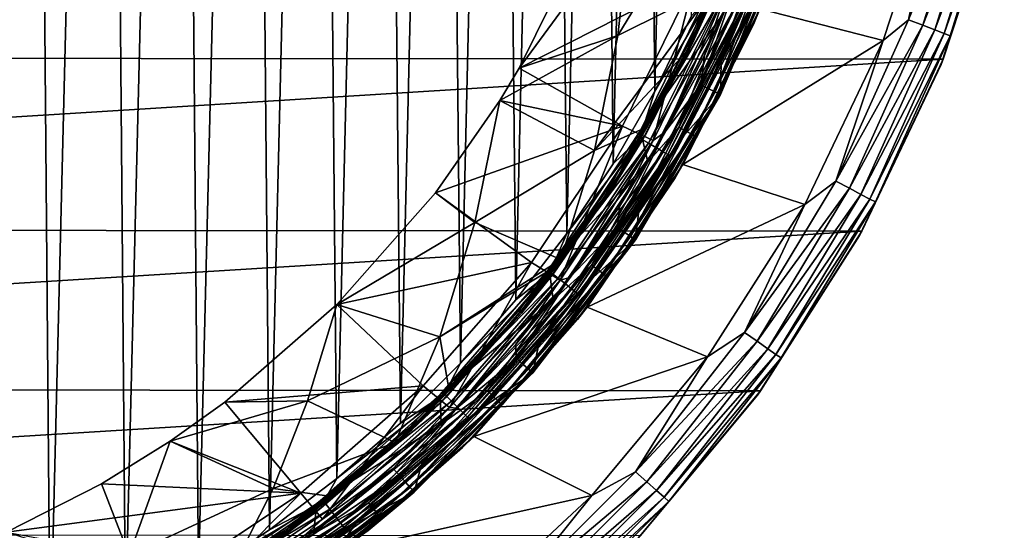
# Model space of a CAD drawing. Header units: metres. Extents: x -24 to 24, y -127 to 24.
# Tile 31 of 49: x 8 to 23, y -16 to -8. Entities that reach past the tile are written whole.
import ezdxf

# ---------------------------------------------------------------- set-up
doc = ezdxf.new("R2010")
doc.units = ezdxf.units.M
doc.layers.add('solid_12421051_071', color=7, linetype='CONTINUOUS')

msp = doc.modelspace()

# ---------------------------------------------------------------- linework, layer by layer
at = {"layer": 'solid_12421051_071'}
for points in [[(6.547822, 18.931211, 173.473206), (6.874255, -18.816057, 173.470459), (7.793448, 18.45393, 173.462036)], [(7.793448, 18.45393, 173.462036), (6.874255, -18.816057, 173.470459), (8.107388, -18.31992, 173.458923)], [(7.793448, 18.45393, 173.462036), (8.107388, -18.31992, 173.458923), (9.004372, 17.896111, 173.449326)], [(9.004372, 17.896111, 173.449326), (8.107388, -18.31992, 173.458923), (9.302916, -17.743187, 173.445908)], [(9.004372, 17.896111, 173.449326), (9.302916, -17.743187, 173.445908), (10.169759, 17.261683, 173.435364)], [(10.169759, 17.261683, 173.435364), (9.302916, -17.743187, 173.445908), (10.467359, -17.082064, 173.431519)], [(10.169759, 17.261683, 173.435364), (10.467359, -17.082064, 173.431519), (11.296909, 16.547029, 173.420227)], [(11.296909, 16.547029, 173.420227), (10.467359, -17.082064, 173.431519), (11.593311, -16.34086, 173.415985)], [(11.296909, 16.547029, 173.420227), (11.593311, -16.34086, 173.415985), (12.373722, 15.760448, 173.404297)], [(12.373722, 15.760448, 173.404297), (11.593311, -16.34086, 173.415985), (12.661824, -15.53058, 173.399796)], [(12.373722, 15.760448, 173.404297), (12.661824, -15.53058, 173.399796), (13.390948, 14.907207, 173.387924)], [(13.390948, 14.907207, 173.387924), (12.661824, -15.53058, 173.399796), (13.673595, -14.648054, 173.383133)], [(13.390948, 14.907207, 173.387924), (13.673595, -14.648054, 173.383133), (14.355122, 13.982218, 173.371201)], [(14.355122, 13.982218, 173.371201), (13.673595, -14.648054, 173.383133), (14.627755, -13.6972, 173.366257)], [(14.355122, 13.982218, 173.371201), (14.627755, -13.6972, 173.366257), (15.254565, 12.99837, 173.354553)], [(15.254565, 12.99837, 173.354553), (14.627755, -13.6972, 173.366257), (15.509634, -12.694282, 173.34964)], [(15.254565, 12.99837, 173.354553), (15.509634, -12.694282, 173.34964), (16.080379, 11.964533, 173.338379)], [(16.080379, 11.964533, 173.338379), (15.509634, -12.694282, 173.34964), (16.318663, -11.638411, 173.333542)], [(16.080379, 11.964533, 173.338379), (16.318663, -11.638411, 173.333542), (16.837887, 10.874585, 173.322784)], [(16.837887, 10.874585, 173.322784), (16.318663, -11.638411, 173.333542), (17.055954, -10.530385, 173.318161)], [(16.837887, 10.874585, 173.322784), (17.055954, -10.530385, 173.318161), (17.520802, 9.739078, 173.308121)], [(17.520802, 9.739078, 173.308121), (17.055954, -10.530385, 173.318161), (17.715437, -9.381021, 173.303833)], [(17.520802, 9.739078, 173.308121), (17.715437, -9.381021, 173.303833), (18.125076, 8.563743, 173.294647)], [(18.125076, 8.563743, 173.294647), (17.715437, -9.381021, 173.303833), (18.298908, -8.185515, 173.290695)], [(18.935181, -5.525186, 146.51532), (17.130632, -8.497275, 147.674637), (18.677265, -7.721987, 145.434494)], [(18.935181, -5.525186, 146.51532), (17.338568, -6.589128, 148.643341), (17.130632, -8.497275, 147.674637)], [(21.747374, -8.247691, -0.034074), (22.58296, -5.5662, -0.034074), (22.246922, -5.834773)], [(22.817352, -5.623972, -0.134106), (22.58296, -5.5662, -0.034074), (21.747374, -8.247691, -0.034074)], [(22.817352, -5.623972, -0.134106), (21.747374, -8.247691, -0.034074), (21.973093, -8.333295, -0.134106)], [(22.817352, -5.623972, -0.134106), (21.973093, -8.333295, -0.134106), (23.018581, -5.673571, -0.293264)], [(20.19869, -5.745687, 144.5), (19.281731, -8.319549, 144.5), (19.387491, -8.06975)], [(19.502687, -7.721661, 144.654053), (19.281731, -8.319549, 144.5), (20.19869, -5.745687, 144.5)], [(21.973093, -8.333295, -0.134106), (22.166876, -8.406787, -0.293264), (23.018581, -5.673571, -0.293264)], [(23.018581, -5.673571, -0.293264), (22.166876, -8.406787, -0.293264), (23.172903, -5.711607, -0.50068)], [(22.166876, -8.406787, -0.293264), (22.315489, -8.463148, -0.50068), (23.172903, -5.711607, -0.50068)], [(23.172903, -5.711607, -0.50068), (22.315489, -8.463148, -0.50068), (23.269783, -5.735486, -0.742193)], [(22.315489, -8.463148, -0.50068), (22.408783, -8.49853, -0.742193), (23.269783, -5.735486, -0.742193)], [(23.269783, -5.735486, -0.742193), (22.408783, -8.49853, -0.742193), (23.211632, -6.100835, -1)], [(19.387491, -8.06975), (21.342123, -8.573971), (22.246922, -5.834773)], [(21.747374, -8.247691, -0.034074), (22.246922, -5.834773), (21.342123, -8.573971)], [(-23.24683, -5.962299, -4), (23.238926, -5.993042, -4), (-22.31587, -8.831828, -4)], [(-22.31587, -8.831828, -4), (23.238926, -5.993042, -4), (22.300312, -8.871123, -4)], [(22.408783, -8.49853, -0.742193), (22.266182, -8.956404, -1), (23.211632, -6.100835, -1)], [(22.300312, -8.871123, -4), (23.211632, -6.100835, -1), (22.266182, -8.956404, -1)], [(22.300312, -8.871123, -4), (23.238926, -5.993042, -4), (23.211632, -6.100835, -1)], [(19.200184, -6.238518, 145.007614), (18.266891, -8.595747, 145.007614), (18.648188, -7.633234, 145)], [(18.29627, -8.609571, 145.029312), (18.266891, -8.595747, 145.007614), (19.200184, -6.238518, 145.007614)], [(18.29627, -8.609571, 145.029312), (19.200184, -6.238518, 145.007614), (19.231066, -6.248552, 145.029312)], [(18.29627, -8.609571, 145.029312), (19.231066, -6.248552, 145.029312), (18.315887, -8.618802, 145.061798)], [(19.249638, -6.254587, 145.338165), (18.313942, -8.617887, 145.338165), (18.708561, -7.74934, 145.23999)], [(18.677265, -7.721987, 145.434494), (18.313942, -8.617887, 145.338165), (19.249638, -6.254587, 145.338165)], [(19.231066, -6.248552, 145.029312), (19.251684, -6.255251, 145.061798), (18.315887, -8.618802, 145.061798)], [(18.315887, -8.618802, 145.061798), (19.251684, -6.255251, 145.061798), (18.739916, -7.673205, 145.100006)], [(17.338568, -6.589128, 148.643341), (16.617239, -6.871624, 149.5), (15.559832, -9.014263, 149.5)], [(17.130632, -8.497275, 147.674637), (17.338568, -6.589128, 148.643341), (15.559832, -9.014263, 149.5)], [(15.559832, -9.014263, 149.5), (16.617239, -6.871624, 149.5), (18.354464, -7.595714, 149.5)], [(19.478188, -6.860187, 147.52475), (18.449675, -9.27747, 147.52475), (19.053606, -7.550142, 147.5)], [(18.574835, -9.340406, 147.596619), (18.449675, -9.27747, 147.52475), (19.478188, -6.860187, 147.52475)], [(19.610325, -6.906725, 147.596619), (18.574835, -9.340406, 147.596619), (19.478188, -6.860187, 147.52475)], [(18.67382, -9.390182, 147.708481), (18.574835, -9.340406, 147.596619), (19.610325, -6.906725, 147.596619)], [(19.714828, -6.943531, 147.708481), (18.67382, -9.390182, 147.708481), (19.610325, -6.906725, 147.596619)], [(19.714828, -6.943531, 147.708481), (18.736816, -9.42186, 147.849274), (18.67382, -9.390182, 147.708481)], [(19.714828, -6.943531, 147.708481), (19.781336, -6.966955, 147.849274), (18.736816, -9.42186, 147.849274)], [(18.736816, -9.42186, 147.849274), (19.781336, -6.966955, 147.849274), (18.757582, -9.432302, 148.004364)], [(19.781336, -6.966955, 147.849274), (19.803259, -6.974677, 148.004364), (18.757582, -9.432302, 148.004364)], [(18.771616, -8.915832, 172.551788), (18.757582, -9.432302, 148.004364), (19.803259, -6.974677, 148.004364)], [(19.311932, -7.67589, 172.539703), (18.771616, -8.915832, 172.551788), (19.803259, -6.974677, 148.004364)], [(15.559832, -9.014263, 149.5), (18.354464, -7.595714, 149.5), (17.201433, -9.93315, 149.5)], [(17.689371, -10.161023, 147.5), (17.201433, -9.93315, 149.5), (18.354464, -7.595714, 149.5)], [(18.648188, -7.633234, 145), (17.4904, -10.004112, 145), (18.820463, -8.126492, 145)], [(18.266891, -8.595747, 145.007614), (17.4904, -10.004112, 145), (18.648188, -7.633234, 145)], [(18.86128, -7.77245, 147.5), (17.689371, -10.161023, 147.5), (18.354464, -7.595714, 149.5)], [(18.099684, -9.950385, 144.975525), (19.204077, -7.603432, 144.975525), (18.820463, -8.126492, 145)], [(19.33379, -7.654789, 144.904419), (19.204077, -7.603432, 144.975525), (18.099684, -9.950385, 144.975525)], [(19.33379, -7.654789, 144.904419), (18.099684, -9.950385, 144.975525), (18.221939, -10.017595, 144.904419)], [(19.33379, -7.654789, 144.904419), (18.221939, -10.017595, 144.904419), (19.436691, -7.695531, 144.79364)], [(18.449675, -9.27747, 147.52475), (18.504581, -8.811896, 147.5), (19.053606, -7.550142, 147.5)], [(19.053606, -7.550142, 147.5), (18.504581, -8.811896, 147.5), (18.86128, -7.77245, 147.5)], [(16.757584, -10.323523, 146.603027), (18.214075, -8.760819, 145.432404), (18.677265, -7.721987, 145.434494)], [(16.757584, -10.323523, 146.603027), (18.677265, -7.721987, 145.434494), (17.130632, -8.497275, 147.674637)], [(18.708561, -7.74934, 145.23999), (17.537014, -10.125, 145.23999), (17.580763, -10.048844, 145.100006)], [(18.313942, -8.617887, 145.338165), (17.537014, -10.125, 145.23999), (18.708561, -7.74934, 145.23999)], [(18.315887, -8.618802, 145.061798), (18.739916, -7.673205, 145.100006), (17.580763, -10.048844, 145.100006)], [(18.708561, -7.74934, 145.23999), (17.580763, -10.048844, 145.100006), (18.739916, -7.673205, 145.100006)], [(17.872736, -10.030725, 147.5), (17.689371, -10.161023, 147.5), (18.86128, -7.77245, 147.5)], [(18.504581, -8.811896, 147.5), (17.872736, -10.030725, 147.5), (18.86128, -7.77245, 147.5)], [(18.677265, -7.721987, 145.434494), (18.214075, -8.760819, 145.432404), (18.313942, -8.617887, 145.338165)], [(18.221939, -10.017595, 144.904419), (18.318922, -10.070912, 144.79364), (19.436691, -7.695531, 144.79364)], [(19.436691, -7.695531, 144.79364), (18.318922, -10.070912, 144.79364), (19.502687, -7.721661, 144.654053)], [(18.318922, -10.070912, 144.79364), (18.381123, -10.105108, 144.654053), (19.502687, -7.721661, 144.654053)], [(19.502687, -7.721661, 144.654053), (18.381123, -10.105108, 144.654053), (19.281731, -8.319549, 144.5)], [(19.142101, -8.052954, 172.683136), (18.771616, -8.915832, 172.551788), (19.311932, -7.67589, 172.539703)], [(17.480228, -10.123056, 173.292847), (18.62331, -7.828835, 173.267044), (17.715437, -9.381021, 173.303833)], [(18.768032, -7.890275, 173.211304), (18.62331, -7.828835, 173.267044), (17.480228, -10.123056, 173.292847)], [(17.61607, -10.202498, 173.237503), (18.768032, -7.890275, 173.211304), (17.480228, -10.123056, 173.292847)], [(18.902573, -7.947812, 173.117905), (18.768032, -7.890275, 173.211304), (17.61607, -10.202498, 173.237503)], [(17.742352, -10.27689, 173.14447), (18.902573, -7.947812, 173.117905), (17.61607, -10.202498, 173.237503)], [(18.62331, -7.828835, 173.267044), (18.298908, -8.185515, 173.290695), (17.715437, -9.381021, 173.303833)], [(19.014936, -7.996353, 172.99144), (18.902573, -7.947812, 173.117905), (17.742352, -10.27689, 173.14447)], [(17.4904, -10.004112, 145), (17.603399, -10.503997, 145), (18.820463, -8.126492, 145)], [(18.099684, -9.950385, 144.975525), (18.820463, -8.126492, 145), (17.603399, -10.503997, 145)], [(17.847815, -10.339646, 173.018326), (19.014936, -7.996353, 172.99144), (17.742352, -10.27689, 173.14447)], [(19.096052, -8.031981, 172.842133), (19.014936, -7.996353, 172.99144), (17.847815, -10.339646, 173.018326)], [(17.923948, -10.385703, 172.869247), (19.096052, -8.031981, 172.842133), (17.847815, -10.339646, 173.018326)], [(17.923948, -10.385703, 172.869247), (19.142101, -8.052954, 172.683136), (19.096052, -8.031981, 172.842133)], [(17.923948, -10.385703, 172.869247), (17.967161, -10.412808, 172.710373), (19.142101, -8.052954, 172.683136)], [(19.142101, -8.052954, 172.683136), (17.967161, -10.412808, 172.710373), (18.771616, -8.915832, 172.551788)], [(19.387491, -8.06975), (18.162289, -10.540771), (21.342123, -8.573971)], [(19.281731, -8.319549, 144.5), (18.162289, -10.540771), (19.387491, -8.06975)], [(20.594662, -10.808912, -0.034074), (21.747374, -8.247691, -0.034074), (21.342123, -8.573971)], [(21.973093, -8.333295, -0.134106), (21.747374, -8.247691, -0.034074), (20.594662, -10.808912, -0.034074)], [(19.281731, -8.319549, 144.5), (18.038355, -10.752571, 144.5), (18.162289, -10.540771)], [(18.381123, -10.105108, 144.654053), (18.038355, -10.752571, 144.5), (19.281731, -8.319549, 144.5)], [(21.973093, -8.333295, -0.134106), (20.594662, -10.808912, -0.034074), (20.808418, -10.9211, -0.134106)], [(21.973093, -8.333295, -0.134106), (20.808418, -10.9211, -0.134106), (22.166876, -8.406787, -0.293264)], [(20.808418, -10.9211, -0.134106), (20.991928, -11.017414, -0.293264), (22.166876, -8.406787, -0.293264)], [(22.166876, -8.406787, -0.293264), (20.991928, -11.017414, -0.293264), (22.315489, -8.463148, -0.50068)], [(17.130632, -8.497275, 147.674637), (15.559832, -9.014263, 149.5), (15.250812, -9.527289, 149.5)], [(16.757584, -10.323523, 146.603027), (17.130632, -8.497275, 147.674637), (15.250812, -9.527289, 149.5)], [(18.266891, -8.595747, 145.007614), (17.045519, -10.817415, 145.007614), (17.4904, -10.004112, 145)], [(17.072933, -10.834813, 145.029312), (17.045519, -10.817415, 145.007614), (18.266891, -8.595747, 145.007614)], [(17.072933, -10.834813, 145.029312), (18.266891, -8.595747, 145.007614), (18.29627, -8.609571, 145.029312)], [(18.162289, -10.540771), (20.099318, -11.179529), (21.342123, -8.573971)], [(20.594662, -10.808912, -0.034074), (21.342123, -8.573971), (20.099318, -11.179529)], [(20.991928, -11.017414, -0.293264), (21.132664, -11.091277, -0.50068), (22.315489, -8.463148, -0.50068)], [(22.315489, -8.463148, -0.50068), (21.132664, -11.091277, -0.50068), (22.408783, -8.49853, -0.742193)], [(21.132664, -11.091277, -0.50068), (21.221012, -11.137647, -0.742193), (22.408783, -8.49853, -0.742193)], [(22.408783, -8.49853, -0.742193), (21.221012, -11.137647, -0.742193), (22.266182, -8.956404, -1)], [(16.757584, -10.323523, 146.603027), (17.595648, -9.945745, 145.431213), (18.214075, -8.760819, 145.432404)], [(17.072933, -10.834813, 145.029312), (18.29627, -8.609571, 145.029312), (17.091238, -10.84643, 145.061798)], [(18.313942, -8.617887, 145.338165), (17.089422, -10.845278, 145.338165), (17.537014, -10.125, 145.23999)], [(17.595648, -9.945745, 145.431213), (17.089422, -10.845278, 145.338165), (18.313942, -8.617887, 145.338165)], [(18.29627, -8.609571, 145.029312), (18.315887, -8.618802, 145.061798), (17.091238, -10.84643, 145.061798)], [(17.091238, -10.84643, 145.061798), (18.315887, -8.618802, 145.061798), (17.580763, -10.048844, 145.100006)], [(18.214075, -8.760819, 145.432404), (17.595648, -9.945745, 145.431213), (18.313942, -8.617887, 145.338165)], [(-22.31587, -8.831828, -4), (22.300312, -8.871123, -4), (-21.030365, -11.562272, -4)], [(-21.030365, -11.562272, -4), (22.300312, -8.871123, -4), (21.007126, -11.604211, -4)], [(18.449675, -9.27747, 147.52475), (17.872736, -10.030725, 147.5), (18.504581, -8.811896, 147.5)], [(17.967161, -10.412808, 172.710373), (18.153078, -10.115658, 172.565063), (18.771616, -8.915832, 172.551788)], [(18.771616, -8.915832, 172.551788), (18.153078, -10.115658, 172.565063), (18.757582, -9.432302, 148.004364)], [(21.007126, -11.604211, -4), (22.300312, -8.871123, -4), (22.266182, -8.956404, -1)], [(15.250812, -9.527289, 149.5), (15.559832, -9.014263, 149.5), (17.201433, -9.93315, 149.5)], [(21.221012, -11.137647, -0.742193), (20.970961, -11.671281, -1), (22.266182, -8.956404, -1)], [(21.007126, -11.604211, -4), (22.266182, -8.956404, -1), (20.970961, -11.671281, -1)], [(17.480228, -10.123056, 173.292847), (17.715437, -9.381021, 173.303833), (17.055954, -10.530385, 173.318161)], [(18.449675, -9.27747, 147.52475), (17.122606, -11.544623, 147.52475), (17.872736, -10.030725, 147.5)], [(17.238764, -11.622939, 147.596619), (17.122606, -11.544623, 147.52475), (18.449675, -9.27747, 147.52475)], [(18.574835, -9.340406, 147.596619), (17.238764, -11.622939, 147.596619), (18.449675, -9.27747, 147.52475)], [(17.330629, -11.684878, 147.708481), (17.238764, -11.622939, 147.596619), (18.574835, -9.340406, 147.596619)], [(18.67382, -9.390182, 147.708481), (17.330629, -11.684878, 147.708481), (18.574835, -9.340406, 147.596619)], [(14.231196, -10.992151, 149.5), (15.250812, -9.527289, 149.5), (17.201433, -9.93315, 149.5)], [(14.854528, -11.466292, 148.290573), (15.250812, -9.527289, 149.5), (14.231196, -10.992151, 149.5)], [(16.757584, -10.323523, 146.603027), (15.250812, -9.527289, 149.5), (14.854528, -11.466292, 148.290573)], [(18.67382, -9.390182, 147.708481), (17.389093, -11.724298, 147.849274), (17.330629, -11.684878, 147.708481)], [(18.67382, -9.390182, 147.708481), (18.736816, -9.42186, 147.849274), (17.389093, -11.724298, 147.849274)], [(17.389093, -11.724298, 147.849274), (18.736816, -9.42186, 147.849274), (17.408365, -11.737291, 148.004364)], [(18.736816, -9.42186, 147.849274), (18.757582, -9.432302, 148.004364), (17.408365, -11.737291, 148.004364)], [(17.461494, -11.267293, 172.579224), (17.408365, -11.737291, 148.004364), (18.757582, -9.432302, 148.004364)], [(18.153078, -10.115658, 172.565063), (17.461494, -11.267293, 172.579224), (18.757582, -9.432302, 148.004364)], [(14.231196, -10.992151, 149.5), (17.201433, -9.93315, 149.5), (15.754709, -12.096826, 149.5)], [(16.213623, -12.378992, 147.5), (15.754709, -12.096826, 149.5), (17.201433, -9.93315, 149.5)], [(17.4904, -10.004112, 145), (16.035112, -12.200739, 145), (17.603399, -10.503997, 145)], [(17.045519, -10.817415, 145.007614), (16.035112, -12.200739, 145), (17.4904, -10.004112, 145)], [(17.689371, -10.161023, 147.5), (16.213623, -12.378992, 147.5), (17.201433, -9.93315, 149.5)], [(17.595648, -9.945745, 145.431213), (16.224873, -12.051408, 145.433685), (17.089422, -10.845278, 145.338165)], [(16.757584, -10.323523, 146.603027), (16.224873, -12.051408, 145.433685), (17.595648, -9.945745, 145.431213)], [(16.709848, -12.140415, 144.975525), (18.099684, -9.950385, 144.975525), (17.603399, -10.503997, 145)], [(18.221939, -10.017595, 144.904419), (18.099684, -9.950385, 144.975525), (16.709848, -12.140415, 144.975525)], [(16.055464, -12.253963, 173.322708), (17.480228, -10.123056, 173.292847), (16.318663, -11.638411, 173.333542)], [(17.61607, -10.202498, 173.237503), (17.480228, -10.123056, 173.292847), (16.055464, -12.253963, 173.322708)], [(17.537014, -10.125, 145.23999), (16.065405, -12.327419, 145.23999), (16.122042, -12.253255, 145.100006)], [(17.089422, -10.845278, 145.338165), (16.065405, -12.327419, 145.23999), (17.537014, -10.125, 145.23999)], [(17.091238, -10.84643, 145.061798), (17.580763, -10.048844, 145.100006), (16.122042, -12.253255, 145.100006)], [(17.537014, -10.125, 145.23999), (16.122042, -12.253255, 145.100006), (17.580763, -10.048844, 145.100006)], [(16.36587, -12.338098, 147.5), (16.213623, -12.378992, 147.5), (17.689371, -10.161023, 147.5)], [(17.480228, -10.123056, 173.292847), (17.055954, -10.530385, 173.318161), (16.318663, -11.638411, 173.333542)], [(17.156778, -11.211232, 147.5), (16.36587, -12.338098, 147.5), (17.689371, -10.161023, 147.5)], [(18.221939, -10.017595, 144.904419), (16.709848, -12.140415, 144.975525), (16.822716, -12.222418, 144.904419)], [(18.221939, -10.017595, 144.904419), (16.822716, -12.222418, 144.904419), (18.318922, -10.070912, 144.79364)], [(16.822716, -12.222418, 144.904419), (16.912252, -12.28747, 144.79364), (18.318922, -10.070912, 144.79364)], [(18.318922, -10.070912, 144.79364), (16.912252, -12.28747, 144.79364), (18.381123, -10.105108, 144.654053)], [(16.912252, -12.28747, 144.79364), (16.969677, -12.329191, 144.654053), (18.381123, -10.105108, 144.654053)], [(18.381123, -10.105108, 144.654053), (16.969677, -12.329191, 144.654053), (18.038355, -10.752571, 144.5)], [(17.122606, -11.544623, 147.52475), (17.156778, -11.211232, 147.5), (17.872736, -10.030725, 147.5)], [(17.872736, -10.030725, 147.5), (17.156778, -11.211232, 147.5), (17.689371, -10.161023, 147.5)], [(17.967161, -10.412808, 172.710373), (17.461494, -11.267293, 172.579224), (18.153078, -10.115658, 172.565063)], [(16.757584, -10.323523, 146.603027), (14.854528, -11.466292, 148.290573), (16.224873, -12.051408, 145.433685)], [(16.180235, -12.350124, 173.267838), (17.61607, -10.202498, 173.237503), (16.055464, -12.253963, 173.322708)], [(17.742352, -10.27689, 173.14447), (17.61607, -10.202498, 173.237503), (16.180235, -12.350124, 173.267838)], [(16.296225, -12.440168, 173.175232), (17.742352, -10.27689, 173.14447), (16.180235, -12.350124, 173.267838)], [(17.847815, -10.339646, 173.018326), (17.742352, -10.27689, 173.14447), (16.296225, -12.440168, 173.175232)], [(16.393089, -12.516125, 173.049454), (17.847815, -10.339646, 173.018326), (16.296225, -12.440168, 173.175232)], [(17.923948, -10.385703, 172.869247), (17.847815, -10.339646, 173.018326), (16.393089, -12.516125, 173.049454)], [(16.463011, -12.571865, 172.900635), (17.923948, -10.385703, 172.869247), (16.393089, -12.516125, 173.049454)], [(16.463011, -12.571865, 172.900635), (17.967161, -10.412808, 172.710373), (17.923948, -10.385703, 172.869247)], [(16.463011, -12.571865, 172.900635), (16.502693, -12.604665, 172.741913), (17.967161, -10.412808, 172.710373)], [(17.967161, -10.412808, 172.710373), (16.502693, -12.604665, 172.741913), (17.461494, -11.267293, 172.579224)], [(16.035112, -12.200739, 145), (16.098806, -12.692015, 145), (17.603399, -10.503997, 145)], [(16.709848, -12.140415, 144.975525), (17.603399, -10.503997, 145), (16.098806, -12.692015, 145)], [(18.162289, -10.540771), (16.640617, -12.810203), (20.099318, -11.179529)], [(18.038355, -10.752571, 144.5), (16.640617, -12.810203), (18.162289, -10.540771)], [(18.038355, -10.752571, 144.5), (16.489613, -13.003565, 144.5), (16.640617, -12.810203)], [(16.969677, -12.329191, 144.654053), (16.489613, -13.003565, 144.5), (18.038355, -10.752571, 144.5)], [(17.045519, -10.817415, 145.007614), (15.555328, -12.868486, 145.007614), (16.035112, -12.200739, 145)], [(15.580347, -12.889184, 145.029312), (15.555328, -12.868486, 145.007614), (17.045519, -10.817415, 145.007614)], [(15.580347, -12.889184, 145.029312), (17.045519, -10.817415, 145.007614), (17.072933, -10.834813, 145.029312)], [(15.580347, -12.889184, 145.029312), (17.072933, -10.834813, 145.029312), (15.597051, -12.903003, 145.061798)], [(17.089422, -10.845278, 145.338165), (15.595394, -12.901632, 145.338165), (16.065405, -12.327419, 145.23999)], [(16.141232, -12.163412, 145.43338), (15.595394, -12.901632, 145.338165), (17.089422, -10.845278, 145.338165)], [(17.072933, -10.834813, 145.029312), (17.091238, -10.84643, 145.061798), (15.597051, -12.903003, 145.061798)], [(15.597051, -12.903003, 145.061798), (17.091238, -10.84643, 145.061798), (16.122042, -12.253255, 145.100006)], [(16.224873, -12.051408, 145.433685), (16.141232, -12.163412, 145.43338), (17.089422, -10.845278, 145.338165)], [(19.141632, -13.212515, -0.034074), (20.594662, -10.808912, -0.034074), (20.099318, -11.179529)], [(20.808418, -10.9211, -0.134106), (20.594662, -10.808912, -0.034074), (19.141632, -13.212515, -0.034074)], [(20.808418, -10.9211, -0.134106), (19.141632, -13.212515, -0.034074), (19.340307, -13.34965, -0.134106)], [(20.808418, -10.9211, -0.134106), (19.340307, -13.34965, -0.134106), (20.991928, -11.017414, -0.293264)], [(12.662307, -12.76755, 149.5), (14.231196, -10.992151, 149.5), (15.754709, -12.096826, 149.5)], [(14.854528, -11.466292, 148.290573), (14.231196, -10.992151, 149.5), (12.662307, -12.76755, 149.5)], [(19.340307, -13.34965, -0.134106), (19.510872, -13.467381, -0.293264), (20.991928, -11.017414, -0.293264)], [(20.991928, -11.017414, -0.293264), (19.510872, -13.467381, -0.293264), (21.132664, -11.091277, -0.50068)], [(19.510872, -13.467381, -0.293264), (19.641676, -13.557671, -0.50068), (21.132664, -11.091277, -0.50068)], [(21.132664, -11.091277, -0.50068), (19.641676, -13.557671, -0.50068), (21.221012, -11.137647, -0.742193)], [(17.122606, -11.544623, 147.52475), (16.36587, -12.338098, 147.5), (17.156778, -11.211232, 147.5)], [(16.640617, -12.810203), (18.552435, -13.594929), (20.099318, -11.179529)], [(19.141632, -13.212515, -0.034074), (20.099318, -11.179529), (18.552435, -13.594929)], [(19.641676, -13.557671, -0.50068), (19.723793, -13.614351, -0.742193), (21.221012, -11.137647, -0.742193)], [(21.221012, -11.137647, -0.742193), (19.723793, -13.614351, -0.742193), (20.970961, -11.671281, -1)], [(16.502693, -12.604665, 172.741913), (16.700178, -12.367465, 172.594498), (17.461494, -11.267293, 172.579224)], [(17.461494, -11.267293, 172.579224), (16.700178, -12.367465, 172.594498), (17.408365, -11.737291, 148.004364)], [(-21.030365, -11.562272, -4), (21.007126, -11.604211, -4), (-19.425127, -14.095429, -4)], [(14.301394, -13.28062, 146.935059), (14.854528, -11.466292, 148.290573), (12.662307, -12.76755, 149.5)], [(14.301394, -13.28062, 146.935059), (16.224873, -12.051408, 145.433685), (14.854528, -11.466292, 148.290573)], [(17.122606, -11.544623, 147.52475), (15.518456, -13.624959, 147.52475), (16.36587, -12.338098, 147.5)], [(15.62373, -13.717388, 147.596619), (15.518456, -13.624959, 147.52475), (17.122606, -11.544623, 147.52475)], [(17.238764, -11.622939, 147.596619), (15.62373, -13.717388, 147.596619), (17.122606, -11.544623, 147.52475)], [(-19.425127, -14.095429, -4), (21.007126, -11.604211, -4), (19.396687, -14.134602, -4)], [(16.055464, -12.253963, 173.322708), (16.318663, -11.638411, 173.333542), (15.509634, -12.694282, 173.34964)], [(15.706989, -13.790488, 147.708481), (15.62373, -13.717388, 147.596619), (17.238764, -11.622939, 147.596619)], [(17.330629, -11.684878, 147.708481), (15.706989, -13.790488, 147.708481), (17.238764, -11.622939, 147.596619)], [(17.330629, -11.684878, 147.708481), (15.759976, -13.83701, 147.849274), (15.706989, -13.790488, 147.708481)], [(17.330629, -11.684878, 147.708481), (17.389093, -11.724298, 147.849274), (15.759976, -13.83701, 147.849274)], [(15.759976, -13.83701, 147.849274), (17.389093, -11.724298, 147.849274), (15.777442, -13.852345, 148.004364)], [(17.389093, -11.724298, 147.849274), (17.408365, -11.737291, 148.004364), (15.777442, -13.852345, 148.004364)], [(19.723793, -13.614351, -0.742193), (19.346317, -14.202818, -1), (20.970961, -11.671281, -1)], [(19.396687, -14.134602, -4), (20.970961, -11.671281, -1), (19.346317, -14.202818, -1)], [(19.396687, -14.134602, -4), (21.007126, -11.604211, -4), (20.970961, -11.671281, -1)], [(15.868022, -13.418282, 172.610245), (15.777442, -13.852345, 148.004364), (17.408365, -11.737291, 148.004364)], [(16.700178, -12.367465, 172.594498), (15.868022, -13.418282, 172.610245), (17.408365, -11.737291, 148.004364)], [(12.662307, -12.76755, 149.5), (15.754709, -12.096826, 149.5), (14.035826, -14.056221, 149.5)], [(14.450935, -14.398958, 147.5), (14.035826, -14.056221, 149.5), (15.754709, -12.096826, 149.5)], [(14.301394, -13.28062, 146.935059), (16.141232, -12.163412, 145.43338), (16.224873, -12.051408, 145.433685)], [(14.301394, -13.28062, 146.935059), (14.449555, -14.130733, 145.434616), (16.141232, -12.163412, 145.43338)], [(16.035112, -12.200739, 145), (14.303919, -14.192236, 145), (16.098806, -12.692015, 145)], [(15.555328, -12.868486, 145.007614), (14.303919, -14.192236, 145), (16.035112, -12.200739, 145)], [(16.141232, -12.163412, 145.43338), (14.449555, -14.130733, 145.434616), (15.595394, -12.901632, 145.338165)], [(16.213623, -12.378992, 147.5), (14.450935, -14.398958, 147.5), (15.754709, -12.096826, 149.5)], [(15.056489, -14.138984, 144.975525), (16.709848, -12.140415, 144.975525), (16.098806, -12.692015, 145)], [(16.822716, -12.222418, 144.904419), (16.709848, -12.140415, 144.975525), (15.056489, -14.138984, 144.975525)], [(16.065405, -12.327419, 145.23999), (14.318913, -14.318913, 145.23999), (14.388608, -14.248876, 145.100006)], [(15.595394, -12.901632, 145.338165), (14.318913, -14.318913, 145.23999), (16.065405, -12.327419, 145.23999)], [(14.372031, -14.187261, 173.354736), (16.055464, -12.253963, 173.322708), (14.627755, -13.6972, 173.366257)], [(16.180235, -12.350124, 173.267838), (16.055464, -12.253963, 173.322708), (14.372031, -14.187261, 173.354736)], [(14.483724, -14.298587, 173.300354), (16.180235, -12.350124, 173.267838), (14.372031, -14.187261, 173.354736)], [(15.597051, -12.903003, 145.061798), (16.122042, -12.253255, 145.100006), (14.388608, -14.248876, 145.100006)], [(16.065405, -12.327419, 145.23999), (14.388608, -14.248876, 145.100006), (16.122042, -12.253255, 145.100006)], [(16.296225, -12.440168, 173.175232), (16.180235, -12.350124, 173.267838), (14.483724, -14.298587, 173.300354)], [(16.055464, -12.253963, 173.322708), (15.509634, -12.694282, 173.34964), (14.627755, -13.6972, 173.366257)], [(16.822716, -12.222418, 144.904419), (15.056489, -14.138984, 144.975525), (15.158188, -14.234486, 144.904419)], [(16.822716, -12.222418, 144.904419), (15.158188, -14.234486, 144.904419), (16.912252, -12.28747, 144.79364)], [(15.158188, -14.234486, 144.904419), (15.238866, -14.310247, 144.79364), (16.912252, -12.28747, 144.79364)], [(16.912252, -12.28747, 144.79364), (15.238866, -14.310247, 144.79364), (16.969677, -12.329191, 144.654053)], [(15.238866, -14.310247, 144.79364), (15.290608, -14.358837, 144.654053), (16.969677, -12.329191, 144.654053)], [(16.969677, -12.329191, 144.654053), (15.290608, -14.358837, 144.654053), (16.489613, -13.003565, 144.5)], [(16.36587, -12.338098, 147.5), (15.504471, -13.403809, 147.5), (16.213623, -12.378992, 147.5)], [(15.518456, -13.624959, 147.52475), (15.504471, -13.403809, 147.5), (16.36587, -12.338098, 147.5)], [(14.569296, -14.413897, 147.5), (14.450935, -14.398958, 147.5), (16.213623, -12.378992, 147.5)], [(14.587553, -14.40283, 173.208206), (16.296225, -12.440168, 173.175232), (14.483724, -14.298587, 173.300354)], [(15.504471, -13.403809, 147.5), (14.569296, -14.413897, 147.5), (16.213623, -12.378992, 147.5)], [(16.393089, -12.516125, 173.049454), (16.296225, -12.440168, 173.175232), (14.587553, -14.40283, 173.208206)], [(14.674257, -14.490762, 173.082825), (16.393089, -12.516125, 173.049454), (14.587553, -14.40283, 173.208206)], [(16.463011, -12.571865, 172.900635), (16.393089, -12.516125, 173.049454), (14.674257, -14.490762, 173.082825)], [(16.502693, -12.604665, 172.741913), (15.868022, -13.418282, 172.610245), (16.700178, -12.367465, 172.594498)], [(14.736841, -14.555285, 172.93428), (16.463011, -12.571865, 172.900635), (14.674257, -14.490762, 173.082825)], [(14.736841, -14.555285, 172.93428), (16.502693, -12.604665, 172.741913), (16.463011, -12.571865, 172.900635)], [(14.736841, -14.555285, 172.93428), (14.772355, -14.593249, 172.775726), (16.502693, -12.604665, 172.741913)], [(16.502693, -12.604665, 172.741913), (14.772355, -14.593249, 172.775726), (15.868022, -13.418282, 172.610245)], [(10.88247, -14.315136, 149.5), (12.662307, -12.76755, 149.5), (14.035826, -14.056221, 149.5)], [(12.199168, -14.296142, 148.243256), (12.662307, -12.76755, 149.5), (10.88247, -14.315136, 149.5)], [(14.301394, -13.28062, 146.935059), (12.662307, -12.76755, 149.5), (12.199168, -14.296142, 148.243256)], [(14.303919, -14.192236, 145), (14.323199, -14.666121, 145), (16.098806, -12.692015, 145)], [(15.056489, -14.138984, 144.975525), (16.098806, -12.692015, 145), (14.323199, -14.666121, 145)], [(16.640617, -12.810203), (14.837634, -14.859982), (18.552435, -13.594929)], [(16.489613, -13.003565, 144.5), (14.837634, -14.859982), (16.640617, -12.810203)], [(15.555328, -12.868486, 145.007614), (13.81982, -14.716615, 145.007614), (14.303919, -14.192236, 145)], [(13.842048, -14.740284, 145.029312), (13.81982, -14.716615, 145.007614), (15.555328, -12.868486, 145.007614)], [(13.842048, -14.740284, 145.029312), (15.555328, -12.868486, 145.007614), (15.580347, -12.889184, 145.029312)], [(13.842048, -14.740284, 145.029312), (15.580347, -12.889184, 145.029312), (13.856889, -14.756087, 145.061798)], [(15.595394, -12.901632, 145.338165), (13.855416, -14.75452, 145.338165), (14.318913, -14.318913, 145.23999)], [(14.449555, -14.130733, 145.434616), (13.855416, -14.75452, 145.338165), (15.595394, -12.901632, 145.338165)], [(15.580347, -12.889184, 145.029312), (15.597051, -12.903003, 145.061798), (13.856889, -14.756087, 145.061798)], [(13.856889, -14.756087, 145.061798), (15.597051, -12.903003, 145.061798), (14.388608, -14.248876, 145.100006)], [(16.489613, -13.003565, 144.5), (14.661721, -15.034425, 144.5), (14.837634, -14.859982)], [(15.290608, -14.358837, 144.654053), (14.661721, -15.034425, 144.5), (16.489613, -13.003565, 144.5)], [(14.301394, -13.28062, 146.935059), (12.199168, -14.296142, 148.243256), (13.591633, -14.958184, 145.433868)], [(14.301394, -13.28062, 146.935059), (13.591633, -14.958184, 145.433868), (14.449555, -14.130733, 145.434616)], [(17.409475, -15.42345, -0.034074), (19.141632, -13.212515, -0.034074), (18.552435, -13.594929)], [(19.340307, -13.34965, -0.134106), (19.141632, -13.212515, -0.034074), (17.409475, -15.42345, -0.034074)], [(15.518456, -13.624959, 147.52475), (14.569296, -14.413897, 147.5), (15.504471, -13.403809, 147.5)], [(14.772355, -14.593249, 172.775726), (14.96407, -14.419265, 172.626297), (15.868022, -13.418282, 172.610245)], [(15.868022, -13.418282, 172.610245), (14.96407, -14.419265, 172.626297), (15.777442, -13.852345, 148.004364)], [(19.340307, -13.34965, -0.134106), (17.409475, -15.42345, -0.034074), (17.590172, -15.583532, -0.134106)], [(19.340307, -13.34965, -0.134106), (17.590172, -15.583532, -0.134106), (19.510872, -13.467381, -0.293264)], [(14.837634, -14.859982), (16.715635, -15.797904), (18.552435, -13.594929)], [(17.409475, -15.42345, -0.034074), (18.552435, -13.594929), (16.715635, -15.797904)], [(17.590172, -15.583532, -0.134106), (17.745302, -15.720965, -0.293264), (19.510872, -13.467381, -0.293264)], [(19.510872, -13.467381, -0.293264), (17.745302, -15.720965, -0.293264), (19.641676, -13.557671, -0.50068)], [(17.745302, -15.720965, -0.293264), (17.864271, -15.826363, -0.50068), (19.641676, -13.557671, -0.50068)], [(19.641676, -13.557671, -0.50068), (17.864271, -15.826363, -0.50068), (19.723793, -13.614351, -0.742193)], [(15.518456, -13.624959, 147.52475), (13.663183, -15.484812, 147.52475), (14.569296, -14.413897, 147.5)], [(13.754853, -15.588705, 147.59549), (13.663183, -15.484812, 147.52475), (15.518456, -13.624959, 147.52475)], [(14.372031, -14.187261, 173.354736), (14.627755, -13.6972, 173.366257), (13.673595, -14.648054, 173.383133)], [(15.62373, -13.717388, 147.596619), (13.754853, -15.588705, 147.59549), (15.518456, -13.624959, 147.52475)], [(13.827997, -15.671602, 147.706024), (13.754853, -15.588705, 147.59549), (15.62373, -13.717388, 147.596619)], [(15.706989, -13.790488, 147.708481), (13.827997, -15.671602, 147.706024), (15.62373, -13.717388, 147.596619)], [(17.864271, -15.826363, -0.50068), (17.938955, -15.892528, -0.742193), (19.723793, -13.614351, -0.742193)], [(19.723793, -13.614351, -0.742193), (17.938955, -15.892528, -0.742193), (19.346317, -14.202818, -1)], [(13.875081, -15.724963, 147.845749), (13.827997, -15.671602, 147.706024), (15.706989, -13.790488, 147.708481)], [(15.706989, -13.790488, 147.708481), (15.759976, -13.83701, 147.849274), (13.875081, -15.724963, 147.845749)], [(13.875081, -15.724963, 147.845749), (15.759976, -13.83701, 147.849274), (13.891207, -15.743238, 148.004364)], [(15.759976, -13.83701, 147.849274), (15.777442, -13.852345, 148.004364), (13.891207, -15.743238, 148.004364)], [(13.993315, -15.362934, 172.642792), (13.891207, -15.743238, 148.004364), (15.777442, -13.852345, 148.004364)], [(14.96407, -14.419265, 172.626297), (13.993315, -15.362934, 172.642792), (15.777442, -13.852345, 148.004364)], [(10.88247, -14.315136, 149.5), (14.035826, -14.056221, 149.5), (12.090631, -15.760952, 149.5)], [(12.43426, -16.171505, 147.5), (12.090631, -15.760952, 149.5), (14.035826, -14.056221, 149.5)], [(14.450935, -14.398958, 147.5), (12.43426, -16.171505, 147.5), (14.035826, -14.056221, 149.5)], [(-19.425127, -14.095429, -4), (19.396687, -14.134602, -4), (-17.51461, -16.407999, -4)], [(-17.51461, -16.407999, -4), (19.396687, -14.134602, -4), (17.484941, -16.439722, -4)], [(14.303919, -14.192236, 145), (12.342959, -15.927412, 145), (14.323199, -14.666121, 145)], [(13.81982, -14.716615, 145.007614), (12.342959, -15.927412, 145), (14.303919, -14.192236, 145)], [(12.457094, -15.891823, 173.386841), (14.372031, -14.187261, 173.354736), (12.661824, -15.53058, 173.399796)], [(14.483724, -14.298587, 173.300354), (14.372031, -14.187261, 173.354736), (12.457094, -15.891823, 173.386841)], [(14.372031, -14.187261, 173.354736), (13.673595, -14.648054, 173.383133), (12.661824, -15.53058, 173.399796)], [(13.165679, -15.914573, 144.975525), (15.056489, -14.138984, 144.975525), (14.323199, -14.666121, 145)], [(15.158188, -14.234486, 144.904419), (15.056489, -14.138984, 144.975525), (13.165679, -15.914573, 144.975525)], [(15.158188, -14.234486, 144.904419), (13.165679, -15.914573, 144.975525), (13.254607, -16.022068, 144.904419)], [(15.158188, -14.234486, 144.904419), (13.254607, -16.022068, 144.904419), (15.238866, -14.310247, 144.79364)], [(14.449555, -14.130733, 145.434616), (13.591633, -14.958184, 145.433868), (13.855416, -14.75452, 145.338165)], [(17.938955, -15.892528, -0.742193), (17.417768, -16.51125, -1), (19.346317, -14.202818, -1)], [(17.484941, -16.439722, -4), (19.346317, -14.202818, -1), (17.417768, -16.51125, -1)], [(17.484941, -16.439722, -4), (19.396687, -14.134602, -4), (19.346317, -14.202818, -1)], [(12.199168, -14.296142, 148.243256), (10.88247, -14.315136, 149.5), (10.01662, -14.933513, 149.5)], [(11.651108, -15.685699, 146.890427), (12.199168, -14.296142, 148.243256), (10.01662, -14.933513, 149.5)], [(10.01662, -14.933513, 149.5), (10.88247, -14.315136, 149.5), (12.090631, -15.760952, 149.5)], [(11.651108, -15.685699, 146.890427), (13.591633, -14.958184, 145.433868), (12.199168, -14.296142, 148.243256)], [(14.318913, -14.318913, 145.23999), (12.327419, -16.065405, 145.23999), (12.409998, -16.001701, 145.100006)], [(13.855416, -14.75452, 145.338165), (12.327419, -16.065405, 145.23999), (14.318913, -14.318913, 145.23999)], [(13.856889, -14.756087, 145.061798), (14.388608, -14.248876, 145.100006), (12.409998, -16.001701, 145.100006)], [(14.318913, -14.318913, 145.23999), (12.409998, -16.001701, 145.100006), (14.388608, -14.248876, 145.100006)], [(12.55391, -16.01652, 173.332962), (14.483724, -14.298587, 173.300354), (12.457094, -15.891823, 173.386841)], [(14.587553, -14.40283, 173.208206), (14.483724, -14.298587, 173.300354), (12.55391, -16.01652, 173.332962)], [(13.254607, -16.022068, 144.904419), (13.325152, -16.107344, 144.79364), (15.238866, -14.310247, 144.79364)], [(15.238866, -14.310247, 144.79364), (13.325152, -16.107344, 144.79364), (15.290608, -14.358837, 144.654053)], [(13.325152, -16.107344, 144.79364), (13.370398, -16.162035, 144.654053), (15.290608, -14.358837, 144.654053)], [(15.290608, -14.358837, 144.654053), (13.370398, -16.162035, 144.654053), (14.661721, -15.034425, 144.5)], [(13.56031, -15.368422, 147.5), (12.43426, -16.171505, 147.5), (14.450935, -14.398958, 147.5)], [(12.643906, -16.13328, 173.241287), (14.587553, -14.40283, 173.208206), (12.55391, -16.01652, 173.332962)], [(14.674257, -14.490762, 173.082825), (14.587553, -14.40283, 173.208206), (12.643906, -16.13328, 173.241287)], [(12.719054, -16.231768, 173.116287), (14.674257, -14.490762, 173.082825), (12.643906, -16.13328, 173.241287)], [(14.736841, -14.555285, 172.93428), (14.674257, -14.490762, 173.082825), (12.719054, -16.231768, 173.116287)], [(14.569296, -14.413897, 147.5), (13.56031, -15.368422, 147.5), (14.450935, -14.398958, 147.5)], [(13.663183, -15.484812, 147.52475), (13.56031, -15.368422, 147.5), (14.569296, -14.413897, 147.5)], [(14.772355, -14.593249, 172.775726), (13.993315, -15.362934, 172.642792), (14.96407, -14.419265, 172.626297)], [(12.342959, -15.927412, 145), (12.29035, -16.405994, 145), (14.323199, -14.666121, 145)], [(13.165679, -15.914573, 144.975525), (14.323199, -14.666121, 145), (12.29035, -16.405994, 145)], [(12.773292, -16.304035, 172.968033), (14.736841, -14.555285, 172.93428), (12.719054, -16.231768, 173.116287)], [(12.773292, -16.304035, 172.968033), (14.772355, -14.593249, 172.775726), (14.736841, -14.555285, 172.93428)], [(12.773292, -16.304035, 172.968033), (12.804063, -16.34655, 172.809647), (14.772355, -14.593249, 172.775726)], [(14.772355, -14.593249, 172.775726), (12.804063, -16.34655, 172.809647), (13.993315, -15.362934, 172.642792)], [(13.81982, -14.716615, 145.007614), (11.866366, -16.332653, 145.007614), (12.342959, -15.927412, 145)], [(11.885452, -16.358921, 145.029312), (11.866366, -16.332653, 145.007614), (13.81982, -14.716615, 145.007614)], [(11.885452, -16.358921, 145.029312), (13.81982, -14.716615, 145.007614), (13.842048, -14.740284, 145.029312)], [(11.885452, -16.358921, 145.029312), (13.842048, -14.740284, 145.029312), (11.898194, -16.376461, 145.061798)], [(13.855416, -14.75452, 145.338165), (11.896931, -16.37472, 145.338165), (12.327419, -16.065405, 145.23999)], [(12.584222, -15.815814, 145.432526), (11.896931, -16.37472, 145.338165), (13.855416, -14.75452, 145.338165)], [(13.842048, -14.740284, 145.029312), (13.856889, -14.756087, 145.061798), (11.898194, -16.376461, 145.061798)], [(11.898194, -16.376461, 145.061798), (13.856889, -14.756087, 145.061798), (12.409998, -16.001701, 145.100006)], [(13.591633, -14.958184, 145.433868), (12.584222, -15.815814, 145.432526), (13.855416, -14.75452, 145.338165)], [(14.837634, -14.859982), (12.771742, -16.669767), (16.715635, -15.797904)], [(14.661721, -15.034425, 144.5), (12.771742, -16.669767), (14.837634, -14.859982)], [(8.920995, -15.613295, 149.5), (10.01662, -14.933513, 149.5), (12.090631, -15.760952, 149.5)], [(9.360785, -16.743238, 147.566437), (10.01662, -14.933513, 149.5), (8.920995, -15.613295, 149.5)], [(11.651108, -15.685699, 146.890427), (10.01662, -14.933513, 149.5), (9.360785, -16.743238, 147.566437)], [(11.651108, -15.685699, 146.890427), (12.584222, -15.815814, 145.432526), (13.591633, -14.958184, 145.433868)], [(14.661721, -15.034425, 144.5), (12.585626, -16.810772, 144.5), (12.771742, -16.669767)], [(13.370398, -16.162035, 144.654053), (12.585626, -16.810772, 144.5), (14.661721, -15.034425, 144.5)], [(11.824941, -16.72785, 147.5), (12.43426, -16.171505, 147.5), (13.56031, -15.368422, 147.5)], [(13.663183, -15.484812, 147.52475), (11.824941, -16.72785, 147.5), (13.56031, -15.368422, 147.5)], [(11.913289, -16.85512, 147.524612), (11.824941, -16.72785, 147.5), (13.663183, -15.484812, 147.52475)], [(11.913289, -16.85512, 147.524612), (13.663183, -15.484812, 147.52475), (13.754853, -15.588705, 147.59549)], [(12.804063, -16.34655, 172.809647), (12.962386, -16.242022, 172.658936), (13.993315, -15.362934, 172.642792)], [(13.993315, -15.362934, 172.642792), (12.962386, -16.242022, 172.658936), (13.891207, -15.743238, 148.004364)], [(15.42345, -17.409475, -0.034074), (17.409475, -15.42345, -0.034074), (16.715635, -15.797904)], [(17.590172, -15.583532, -0.134106), (17.409475, -15.42345, -0.034074), (15.42345, -17.409475, -0.034074)], [(7.416364, -16.381054, 149.5), (8.920995, -15.613295, 149.5), (12.090631, -15.760952, 149.5)], [(9.360785, -16.743238, 147.566437), (8.920995, -15.613295, 149.5), (7.416364, -16.381054, 149.5)], [(12.457094, -15.891823, 173.386841), (12.661824, -15.53058, 173.399796), (11.593311, -16.34086, 173.415985)], [(11.992855, -16.969921, 147.596008), (11.913289, -16.85512, 147.524612), (13.754853, -15.588705, 147.59549)], [(11.992855, -16.969921, 147.596008), (13.754853, -15.588705, 147.59549), (13.827997, -15.671602, 147.706024)], [(17.590172, -15.583532, -0.134106), (15.42345, -17.409475, -0.034074), (15.583532, -17.590172, -0.134106)], [(17.590172, -15.583532, -0.134106), (15.583532, -17.590172, -0.134106), (17.745302, -15.720965, -0.293264)], [(7.416364, -16.381054, 149.5), (12.090631, -15.760952, 149.5), (9.939371, -17.197565, 149.5)], [(11.651108, -15.685699, 146.890427), (9.360785, -16.743238, 147.566437), (11.00785, -16.950844, 145.432449)], [(10.213562, -17.658825, 147.5), (9.939371, -17.197565, 149.5), (12.090631, -15.760952, 149.5)], [(12.43426, -16.171505, 147.5), (10.213562, -17.658825, 147.5), (12.090631, -15.760952, 149.5)], [(11.651108, -15.685699, 146.890427), (11.00785, -16.950844, 145.432449), (12.584222, -15.815814, 145.432526)], [(12.055902, -17.060886, 147.707184), (11.992855, -16.969921, 147.596008), (13.827997, -15.671602, 147.706024)], [(12.055902, -17.060886, 147.707184), (13.827997, -15.671602, 147.706024), (13.875081, -15.724963, 147.845749)], [(12.096224, -17.119064, 147.847168), (12.055902, -17.060886, 147.707184), (13.875081, -15.724963, 147.845749)], [(12.096224, -17.119064, 147.847168), (13.875081, -15.724963, 147.845749), (13.891207, -15.743238, 148.004364)], [(12.096224, -17.119064, 147.847168), (13.891207, -15.743238, 148.004364), (13.163231, -16.354475, 148.002213)], [(12.962386, -16.242022, 172.658936), (12.621311, -16.733891, 152.086273), (13.891207, -15.743238, 148.004364)], [(13.163231, -16.354475, 148.002213), (13.891207, -15.743238, 148.004364), (12.621311, -16.733891, 152.086273)], [(12.771742, -16.669767), (14.598886, -17.772131), (16.715635, -15.797904)], [(15.42345, -17.409475, -0.034074), (16.715635, -15.797904), (14.598886, -17.772131)], [(15.583532, -17.590172, -0.134106), (15.720965, -17.745302, -0.293264), (17.745302, -15.720965, -0.293264)], [(17.745302, -15.720965, -0.293264), (15.720965, -17.745302, -0.293264), (17.864271, -15.826363, -0.50068)], [(12.342959, -15.927412, 145), (10.172548, -17.3927, 145), (12.29035, -16.405994, 145)], [(11.866366, -16.332653, 145.007614), (10.172548, -17.3927, 145), (12.342959, -15.927412, 145)], [(10.341498, -17.340252, 173.416992), (12.457094, -15.891823, 173.386841), (10.467359, -17.082064, 173.431519)], [(12.55391, -16.01652, 173.332962), (12.457094, -15.891823, 173.386841), (10.341498, -17.340252, 173.416992)], [(12.457094, -15.891823, 173.386841), (11.593311, -16.34086, 173.415985), (10.467359, -17.082064, 173.431519)], [(12.584222, -15.815814, 145.432526), (11.00785, -16.950844, 145.432449), (11.896931, -16.37472, 145.338165)], [(11.067239, -17.439178, 144.975525), (13.165679, -15.914573, 144.975525), (12.29035, -16.405994, 145)], [(13.254607, -16.022068, 144.904419), (13.165679, -15.914573, 144.975525), (11.067239, -17.439178, 144.975525)], [(15.720965, -17.745302, -0.293264), (15.826363, -17.864271, -0.50068), (17.864271, -15.826363, -0.50068)], [(17.864271, -15.826363, -0.50068), (15.826363, -17.864271, -0.50068), (17.938955, -15.892528, -0.742193)], [(15.826363, -17.864271, -0.50068), (15.892528, -17.938955, -0.742193), (17.938955, -15.892528, -0.742193)], [(17.938955, -15.892528, -0.742193), (15.892528, -17.938955, -0.742193), (17.417768, -16.51125, -1)], [(12.327419, -16.065405, 145.23999), (10.125, -17.537014, 145.23999), (10.219927, -17.481865, 145.100006)], [(11.896931, -16.37472, 145.338165), (10.125, -17.537014, 145.23999), (12.327419, -16.065405, 145.23999)], [(11.898194, -16.376461, 145.061798), (12.409998, -16.001701, 145.100006), (10.219927, -17.481865, 145.100006)], [(12.327419, -16.065405, 145.23999), (10.219927, -17.481865, 145.100006), (12.409998, -16.001701, 145.100006)], [(10.421878, -17.476311, 173.363571), (12.55391, -16.01652, 173.332962), (10.341498, -17.340252, 173.416992)], [(12.643906, -16.13328, 173.241287), (12.55391, -16.01652, 173.332962), (10.421878, -17.476311, 173.363571)], [(13.254607, -16.022068, 144.904419), (11.067239, -17.439178, 144.975525), (11.141993, -17.556971, 144.904419)], [(13.254607, -16.022068, 144.904419), (11.141993, -17.556971, 144.904419), (13.325152, -16.107344, 144.79364)], [(11.141993, -17.556971, 144.904419), (11.201295, -17.650415, 144.79364), (13.325152, -16.107344, 144.79364)], [(13.325152, -16.107344, 144.79364), (11.201295, -17.650415, 144.79364), (13.370398, -16.162035, 144.654053)], [(11.78586, -16.754864, 147.5), (10.213562, -17.658825, 147.5), (12.43426, -16.171505, 147.5)], [(10.49659, -17.603708, 173.272339), (12.643906, -16.13328, 173.241287), (10.421878, -17.476311, 173.363571)], [(12.719054, -16.231768, 173.116287), (12.643906, -16.13328, 173.241287), (10.49659, -17.603708, 173.272339)], [(10.558971, -17.711166, 173.147705), (12.719054, -16.231768, 173.116287), (10.49659, -17.603708, 173.272339)], [(12.773292, -16.304035, 172.968033), (12.719054, -16.231768, 173.116287), (10.558971, -17.711166, 173.147705)], [(11.201295, -17.650415, 144.79364), (11.239328, -17.710346, 144.654053), (13.370398, -16.162035, 144.654053)], [(13.370398, -16.162035, 144.654053), (11.239328, -17.710346, 144.654053), (12.585626, -16.810772, 144.5)], [(11.824941, -16.72785, 147.5), (11.78586, -16.754864, 147.5), (12.43426, -16.171505, 147.5)], [(12.962386, -16.242022, 172.658936), (11.876796, -17.051769, 172.674454), (12.621311, -16.733891, 152.086273)], [(12.804063, -16.34655, 172.809647), (11.876796, -17.051769, 172.674454), (12.962386, -16.242022, 172.658936)], [(11.866366, -16.332653, 145.007614), (9.725773, -17.691114, 145.007614), (10.172548, -17.3927, 145)], [(9.741415, -17.719568, 145.029312), (9.725773, -17.691114, 145.007614), (11.866366, -16.332653, 145.007614)], [(9.741415, -17.719568, 145.029312), (11.866366, -16.332653, 145.007614), (11.885452, -16.358921, 145.029312)], [(10.603989, -17.79001, 172.99971), (12.773292, -16.304035, 172.968033), (10.558971, -17.711166, 173.147705)], [(10.603989, -17.79001, 172.99971), (12.804063, -16.34655, 172.809647), (12.773292, -16.304035, 172.968033)], [(10.603989, -17.79001, 172.99971), (10.629522, -17.836391, 172.841476), (12.804063, -16.34655, 172.809647)], [(12.804063, -16.34655, 172.809647), (10.629522, -17.836391, 172.841476), (11.876796, -17.051769, 172.674454)]]:
    msp.add_3dface(points, dxfattribs=at)

doc.saveas('drawing.dxf')
